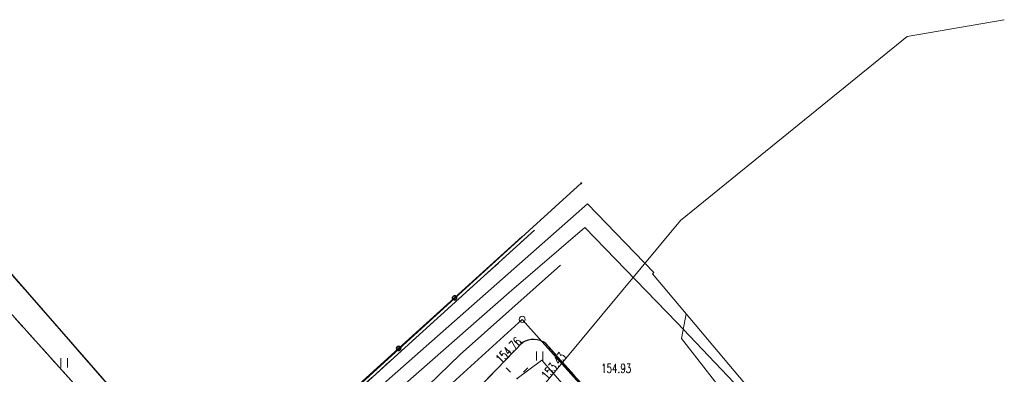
# Model space of a CAD drawing. Header units: feet. Extents: x 7588777 to 15179262, y 5780086 to 11560165.
# Tile 16 of 32: x 7589430 to 7589511, y 5780235 to 5780264. Entities that reach past the tile are written whole.
import ezdxf
from ezdxf.enums import TextEntityAlignment as Align

# ---------------------------------------------------------------- set-up
doc = ezdxf.new("R2010")
doc.units = ezdxf.units.FT
doc.header["$MEASUREMENT"] = 0
for name, pattern in [('1_OTKJ', [2, 1.5, -0.5]), ('1_OTKK', [0]), ('1_OTZI', [1.5, 1, -0.5]), ('1_OTZT', [1.5, 1, -0.5]), ('4_SUEP_A', [0]), ('4_SUKP', [0]), ('4_SULO', [0]), ('4_SUWP', [0]), ('EGDE', [0])]:
    doc.linetypes.add(name, pattern=pattern)
doc.layers.get('0').update_dxf_attribs({"color": 250, "linetype": 'CONTINUOUS', "lineweight": 100})
for name, color, linetype, lineweight, transparency in [('Dzialki', 7, 'EGDE', 18, 0.7), ('OTK_L_0', 7, '1_OTKJ', 18, 0.7), ('OTK_L_1', 7, '1_OTKK', 25, 0.7), ('OTO_L_0', 7, 'CONTINUOUS', 35, 0.7), ('OTR_T_0', 7, 'CONTINUOUS', 18, 0.7), ('OTZ_L_3', 7, '1_OTZT', 18, 0.7), ('Punkty', 7, 'CONTINUOUS', 18, 0.7), ('SUE_T_3', 7, 'CONTINUOUS', 18, 0.7), ('SUEP_L_0', 1, '4_SUEP_A', 18, 0.7), ('SUER_T_0', 1, 'CONTINUOUS', 18, 0.7), ('SUKP_L_0', 34, '4_SUKP', 18, 0.7), ('SUKR_T_0', 34, 'CONTINUOUS', 18, 0.7), ('SUL_L_1', 7, '4_SULO', 18, 0.7), ('SUWP_L_0', 5, '4_SUWP', 18, 0.7)]:
    doc.layers.add(name, color=color, linetype=linetype, lineweight=lineweight, transparency=transparency)
doc.styles.get("Standard").update_dxf_attribs({"font": 'Simplex.SHX', "width": 0.75})

# ---------------------------------------------------------------- blocks, each defined once
blk = doc.blocks.new('GRT')
at = {"linetype": 'Continuous'}
blk.add_circle((0, 0), 0.25, dxfattribs=at)
blk = doc.blocks.new('GRO')
at = {"linetype": 'Continuous'}
blk.add_circle((0, 0), 0.045, dxfattribs=at)
blk = doc.blocks.new('1_OTRS')
at = {"linetype": 'Continuous'}
blk.add_circle((0, 0), 0.045, dxfattribs=at)
blk = doc.blocks.new('1_OTZT')
at = {"linetype": 'Continuous'}
for p, q in [((-0.2625, -0.375), (-0.2625, 0.375)), ((0.2625, -0.375), (0.2625, 0.375))]:
    blk.add_line(p, q, dxfattribs=at)
blk = doc.blocks.new('4_SUEO_W')
at = {"linetype": 'Continuous'}
for p, q in [((-0.53035, 0.53035), (-0.8839, 0.8839)), ((0.53035, 0.53035), (0.8839, 0.8839)), ((-0.53035, -0.53035), (-0.8839, -0.8839)), ((0.53035, -0.53035), (0.8839, -0.8839))]:
    blk.add_line(p, q, dxfattribs=at)
blk.add_circle((0, 0), 0.025, dxfattribs=at)

msp = doc.modelspace()

# ---------------------------------------------------------------- linework, layer by layer
at = {"layer": 'Dzialki'}
for p, q in [((7589476.29, 5780251.02), (7589452.12, 5780229.09)), ((7589471.44, 5780239.87), (7589438.5, 5780210)), ((7589487.21, 5780222.32), (7589471.44, 5780239.87))]:
    msp.add_line(p, q, dxfattribs=at)
at = {"layer": 'OTK_L_0', "linetype": '1_OTKJ'}
for p, q in [((7589446.37, 5780224.3), (7589416.57, 5780258.33)), ((7589414.64, 5780256.75), (7589444.74, 5780223.41)), ((7589472.45, 5780247.17), (7589452.18, 5780228.85)), ((7589466.68, 5780233.03), (7589471.46, 5780237.96)), ((7589473.37, 5780237.9), (7589491.25, 5780217.79))]:
    msp.add_line(p, q, dxfattribs=at)
msp.add_arc((7589472.372, 5780236.5609), 1.6701, 53.302579, 123.09887, dxfattribs=at)
at = {"layer": 'OTK_L_1', "linetype": '1_OTKK'}
for p, q in [((7589416.57, 5780258.33), (7589446.132, 5780224.5718)), ((7589444.74, 5780223.41), (7589414.64, 5780256.75)), ((7589452.18, 5780228.85), (7589472.45, 5780247.17)), ((7589471.46, 5780237.96), (7589466.68, 5780233.03)), ((7589491.25, 5780217.79), (7589473.37, 5780237.9))]:
    msp.add_line(p, q, dxfattribs=at)
msp.add_arc((7589472.372, 5780236.5609), 1.6701, 53.302579, 123.09887, dxfattribs=at)
at = {"layer": 'OTO_L_0'}
for p, q in [((7589471.45, 5780246.66), (7589465.8845, 5780241.6326)), ((7589465.8845, 5780241.6326), (7589461.293, 5780237.4851)), ((7589461.293, 5780237.4851), (7589456.7015, 5780233.3375))]:
    msp.add_line(p, q, dxfattribs=at)
for centre in [(7589465.8845, 5780241.6326), (7589461.293, 5780237.4851)]:
    msp.add_circle(centre, 0.17, dxfattribs=at)
at = {"layer": 'OTZ_L_3', "linetype": '1_OTZI'}
for p, q in [((7589446.37, 5780224.3), (7589416.57, 5780258.33)), ((7589414.64, 5780256.75), (7589444.74, 5780223.41)), ((7589471.46, 5780237.96), (7589466.68, 5780233.03)), ((7589491.25, 5780217.79), (7589473.37, 5780237.9))]:
    msp.add_line(p, q, dxfattribs=at)
msp.add_arc((7589472.372, 5780236.5609), 1.6701, 53.302579, 123.09887, dxfattribs=at)
at = {"layer": 'SUEP_L_0', "linetype": '4_SUEP_A'}
for p, q in [((7589471.02, 5780235.02), (7589473.06, 5780236.53)), ((7589473.06, 5780236.53), (7589476.02, 5780233.13))]:
    msp.add_line(p, q, dxfattribs=at)
at = {"layer": 'SUKP_L_0', "linetype": '4_SUKP'}
for p, q in [((7589503.06, 5780263.05), (7589511.03, 5780264.43)), ((7589484.43, 5780247.97), (7589503.06, 5780263.05)), ((7589473.14, 5780234.39), (7589484.43, 5780247.97)), ((7589484.51, 5780238.3), (7589484.9, 5780240.33)), ((7589487.42, 5780234.58), (7589484.51, 5780238.3))]:
    msp.add_line(p, q, dxfattribs=at)
at = {"layer": 'SUL_L_1', "linetype": '4_SULO'}
for p, q in [((7589476.8, 5780249.33), (7589456.26, 5780231.26)), ((7589482.26, 5780243.71), (7589476.8, 5780249.33)), ((7589470.38, 5780242.08), (7589476.58, 5780247.4)), ((7589476.58, 5780247.4), (7589484.13, 5780239.6)), ((7589482.14, 5780243.61), (7589482.26, 5780243.71)), ((7589493.21, 5780230.5), (7589482.14, 5780243.61)), ((7589460.71, 5780233.6), (7589470.38, 5780242.08)), ((7589484.13, 5780239.6), (7589493.02, 5780230.33))]:
    msp.add_line(p, q, dxfattribs=at)
at = {"layer": 'SUWP_L_0', "linetype": '4_SUWP'}
for p, q in [((7589474.58, 5780244.31), (7589466.36, 5780236.98)), ((7589466.36, 5780236.98), (7589456.33, 5780227.35))]:
    msp.add_line(p, q, dxfattribs=at)

# ---------------------------------------------------------------- block references
at = {"layer": 'OTR_T_0'}
msp.add_blockref('1_OTRS', (7589471.46, 5780237.96), dxfattribs=at)
at = {"layer": 'OTZ_L_3'}
for p in [(7589472.88, 5780236.87), (7589433.8287, 5780236.3089)]:
    msp.add_blockref('1_OTZT', p, dxfattribs=at)
at = {"layer": 'Punkty'}
for name, p in [('GRO', (7589476.29, 5780251.02)), ('GRT', (7589471.44, 5780239.87))]:
    msp.add_blockref(name, p, dxfattribs=at)
at = {"layer": 'SUE_T_3'}
msp.add_blockref('4_SUEO_W', (7589471.02, 5780235.02), dxfattribs=at)

# ---------------------------------------------------------------- texts
at = {"layer": 'OTR_T_0', "lineweight": 9, "width": 0.7}
msp.add_text('154.76', height=0.75, rotation=45.390012, dxfattribs=at).set_placement((7589471.46, 5780237.96), align=Align.RIGHT)
at = {"layer": 'SUER_T_0', "lineweight": 9, "width": 0.7}
msp.add_text('154.93', height=0.75, dxfattribs=at).set_placement((7589477.92, 5780236.23), align=Align.TOP_LEFT)
at = {"layer": 'SUKR_T_0', "lineweight": 9, "width": 0.7}
msp.add_text('153.43', height=0.75, rotation=50.259992, dxfattribs=at).set_placement((7589473.52, 5780234.86))

doc.saveas('drawing.dxf')
